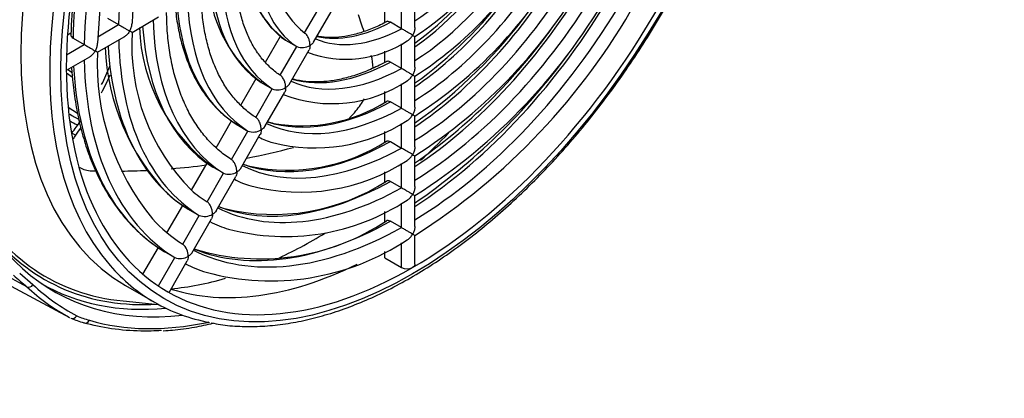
# Model space of a CAD drawing. Header units: inches. Extents: x -13.9 to 83.8, y -28.8 to 34.3.
# Tile 81 of 90: x 66.2 to 72.4, y 6.4 to 8.8. Entities that reach past the tile are written whole.
import ezdxf
from ezdxf import colors
from ezdxf.entities.mleader import LeaderData, LeaderLine
from ezdxf.math import Vec2, Vec3

# ---------------------------------------------------------------- set-up
doc = ezdxf.new("R2010")
doc.units = ezdxf.units.IN
doc.header["$MEASUREMENT"] = 0
for name, color, linetype in [('2_CYLINDER_W_STO', 7, 'Continuous'), ('DIMS', 4, 'Continuous'), ('FAN2', 7, 'Continuous'), ('THORGREN_R4000_G', 7, 'Continuous')]:
    doc.layers.add(name, color=color, linetype=linetype)
doc.styles.get("Standard").update_dxf_attribs({"font": 'arial.ttf', "height": 0.6322})

msp = doc.modelspace()

# ---------------------------------------------------------------- linework, layer by layer
at = {"layer": '2_CYLINDER_W_STO', "color": 7, "linetype": 'Continuous'}
for p, q in [((66.5018, 8.4012), (66.4633, 8.4293)), ((66.4745, 8.2134), (66.5348, 8.1746)), ((65.8983, 7.1891), (66.484, 6.8755)), ((66.2119, 7.0709), (65.9664, 7.2024)), ((66.1664, 7.1566), (66.2509, 7.0841))]:
    msp.add_line(p, q, dxfattribs=at)
for centre, radius, start, end in [((54.4936, -7.3301), 19.8127, 52.69496, 52.80734), ((78.5165, 29.9608), 24.8934, 241.08899, 241.25634), ((67.8527, 9.069), 2.5855, 228.14369, 230.60863), ((67.1242, 8.0157), 1.2769, 226.85383, 242.22725), ((67.0929, 8.011), 1.2885, 226.85998, 241.79685), ((66.7297, 7.4041), 0.5835, 246.0065, 254.58454), ((66.7642, 7.4175), 0.5812, 246.15122, 254.55084)]:
    msp.add_arc(centre, radius, start, end, dxfattribs=at)
for centre, major_axis, ratio, start_param, end_param in [((68.1204, 10.0512), (1.7375, 3.0094), 0.57735, 2.495363, 3.54454), ((68.0433, 10.0957), (1.7193, 2.9779), 0.57735, 2.925133, 3.502188), ((66.2289, 7.0968), (-0.0213, -0.0228), 0.809282, 0.211607, 1.756224), ((68.0433, 10.0957), (1.7356, 3.0061), 0.57735, 3.13909, 3.530602), ((66.5071, 6.8987), (0.0145, 0.0277), 0.816283, 3.135475, 4.680091), ((66.5873, 6.87), (0.0087, 0.03), 0.808406, 2.971726, 4.516342)]:
    msp.add_ellipse(centre, major_axis=major_axis, ratio=ratio, start_param=start_param, end_param=end_param, dxfattribs=at)
for points in [[(66.4921, 8.4645), (66.4941, 8.463), (66.4962, 8.4615), (66.4982, 8.46)], [(66.5314, 8.1002), (66.5161, 8.1078), (66.5008, 8.1155), (66.4855, 8.1232)]]:
    msp.add_open_spline(points, degree=3, dxfattribs=at)
for points, knots in [([(67.069, 6.7916), (67.0243, 6.7888), (66.9802, 6.7877), (66.8099, 6.7907), (66.6886, 6.8085), (66.5746, 6.8416)], [0.8321991, 0.8321991, 0.8321991, 0.8321991, 0.875, 0.875, 1, 1, 1, 1]), ([(66.6094, 6.8573), (66.8377, 6.791), (67.088, 6.7865), (67.3643, 6.8449), (67.3683, 6.8458), (67.3724, 6.8466)], [0, 0, 0, 0, 0.25, 0.25, 0.2537156, 0.2537156, 0.2537156, 0.2537156]), ([(67.0799, 6.7908), (67.1016, 6.7919), (67.1624, 6.795), (67.2709, 6.8111), (67.3571, 6.8289), (67.3966, 6.8383)], [0, 0, 0, 0, 0.0226573, 0.0745479, 0.1178157, 0.1178157, 0.1178157, 0.1178157])]:
    msp.add_open_spline(points, degree=3, knots=knots, dxfattribs=at)
at = {"layer": 'FAN2', "color": 7, "linetype": 'Continuous'}
for p, q in [((66.5209, 8.0349), (66.4979, 8.0483)), ((66.543, 7.8319), (66.5473, 7.8295))]:
    msp.add_line(p, q, dxfattribs=at)
for centre, radius, start, end in [((64.5496, 7.4621), 4.0017, 17.93853, 19.5439), ((65.0507, 9.152), 1.8201, 334.08207, 338.11656), ((65.0507, 9.152), 1.8201, 322.66885, 325.67051), ((66.7625, 12.2139), 4.4078, 281.09918, 285.06054), ((66.7625, 12.2139), 4.4078, 274.79506, 277.6995), ((66.7625, 12.2139), 4.4078, 268.21573, 268.54342), ((66.7625, 12.2139), 4.4078, 270.65873, 272.75045)]:
    msp.add_arc(centre, radius, start, end, dxfattribs=at)
for points in [[(68.4142, 8.4606), (68.4139, 8.4887), (68.4099, 8.516), (68.4028, 8.5422)], [(66.7408, 8.4165), (66.7232, 8.378), (66.7044, 8.3397), (66.6843, 8.3016)], [(66.5546, 8.0842), (66.5436, 8.0677), (66.5324, 8.0513), (66.5209, 8.0349)], [(66.5209, 8.0349), (66.5155, 8.0272), (66.5107, 8.0193), (66.5065, 8.0113)]]:
    msp.add_open_spline(points, degree=3, dxfattribs=at)
for points, knots in [([(68.264, 8.1451), (68.2786, 8.1592), (68.2923, 8.1739), (68.326, 8.2138), (68.3444, 8.2398), (68.36, 8.2671)], [0.4286734, 0.4286734, 0.4286734, 0.4286734, 0.5, 0.5, 0.6174407, 0.6174407, 0.6174407, 0.6174407]), ([(66.547, 7.8296), (66.5475, 7.8293), (66.548, 7.829), (66.5595, 7.8226), (66.5717, 7.8178), (66.5974, 7.811), (66.6111, 7.8089), (66.6252, 7.8083)], [0.7441414, 0.7441414, 0.7441414, 0.7441414, 0.75, 0.75, 0.875, 0.875, 1, 1, 1, 1])]:
    msp.add_open_spline(points, degree=3, knots=knots, dxfattribs=at)
at = {"layer": 'THORGREN_R4000_G', "color": 7, "linetype": 'Continuous'}
for p, q in [((68.6804, 8.7204), (68.6804, 8.9162)), ((67.9784, 8.6852), (68.0835, 8.8673)), ((68.0356, 8.6265), (68.1622, 8.8458)), ((68.595, 8.7125), (68.595, 8.8697)), ((66.7251, 8.7792), (66.7958, 8.7384)), ((66.8808, 8.6889), (67.0504, 8.7868)), ((68.489, 8.7507), (68.489, 8.8274)), ((66.6626, 8.6615), (66.7958, 8.7384)), ((68.595, 8.7125), (68.5243, 8.7533)), ((66.4702, 8.6729), (66.4914, 8.6852)), ((66.5058, 8.6527), (66.5765, 8.6118)), ((66.6616, 8.5624), (66.8312, 8.6603)), ((67.7294, 8.4989), (67.825, 8.6645)), ((68.6804, 8.4672), (68.6804, 8.663)), ((66.4642, 8.547), (66.5765, 8.6118)), ((67.8233, 8.4166), (67.9283, 8.5986)), ((67.8576, 8.6394), (67.9283, 8.5986)), ((68.595, 8.4592), (68.595, 8.6162)), ((66.4632, 8.4478), (66.6119, 8.5337)), ((67.8805, 8.358), (68.0071, 8.5773)), ((68.489, 8.4973), (68.489, 8.569)), ((68.595, 8.4592), (68.5243, 8.5)), ((67.5722, 8.2267), (67.6696, 8.3953)), ((68.6804, 8.214), (68.6804, 8.4098)), ((67.7026, 8.3708), (67.7733, 8.33)), ((68.595, 8.206), (68.595, 8.3624)), ((67.6682, 8.148), (67.7733, 8.33)), ((67.7255, 8.0895), (67.8521, 8.3088)), ((68.489, 8.244), (68.489, 8.313)), ((68.595, 8.206), (68.5243, 8.2468)), ((68.6804, 7.9608), (68.6804, 8.1566)), ((67.4156, 7.9554), (67.5143, 8.1263)), ((67.5475, 8.1022), (67.6182, 8.0614)), ((68.595, 7.9528), (68.595, 8.1086)), ((67.5132, 7.8795), (67.6182, 8.0614)), ((67.5705, 7.821), (67.6971, 8.0403)), ((68.489, 7.9907), (68.489, 8.0576)), ((68.5243, 7.9936), (68.595, 7.9528)), ((68.6804, 7.7077), (68.6804, 7.9035)), ((67.2593, 7.6846), (67.3588, 7.857)), ((67.4632, 7.7928), (67.3925, 7.8337)), ((68.595, 7.6996), (68.595, 7.8557)), ((67.3581, 7.6109), (67.4632, 7.7928)), ((67.4155, 7.5525), (67.5421, 7.7718)), ((68.489, 7.7375), (68.489, 7.8027)), ((68.595, 7.6996), (68.5243, 7.7405)), ((68.6804, 7.4546), (68.6804, 7.6504)), ((67.1032, 7.4143), (67.2033, 7.5876)), ((68.595, 7.4465), (68.595, 7.6029)), ((67.2031, 7.3424), (67.3081, 7.5243)), ((67.2374, 7.5651), (67.3081, 7.5243)), ((68.489, 7.4843), (68.489, 7.5491)), ((67.2605, 7.284), (67.3871, 7.5033)), ((68.595, 7.4465), (68.5243, 7.4873)), ((68.6804, 7.2134), (68.6804, 7.3972)), ((68.595, 7.1933), (68.595, 7.3493)), ((66.9507, 7.1502), (67.0484, 7.3194)), ((67.0824, 7.2966), (67.1531, 7.2558)), ((68.489, 7.2546), (68.489, 7.2954)), ((67.0491, 7.0756), (67.1531, 7.2558)), ((67.1163, 7.0342), (67.232, 7.2348)), ((68.489, 7.2546), (68.595, 7.1933)), ((66.8397, 7.0783), (67.0229, 6.9725)), ((66.8236, 6.9802), (67.0481, 6.9584))]:
    msp.add_line(p, q, dxfattribs=at)
for centre, radius, start, end in [((70.7446, 8.4424), 4.0864, 149.26575, 177.50969), ((70.513, 8.5848), 3.6354, 149.29829, 177.45032), ((67.6287, 10.2893), 1.9366, 302.88242, 330.348), ((67.3898, 10.4179), 2.387, 302.72255, 330.47341), ((70.6735, 8.4818), 4.1866, 170.61551, 177.37721), ((68.3652, 9.1554), 0.6084, 176.20996, 230.78568), ((67.3149, 10.4615), 2.292, 306.52206, 325.03911), ((67.1504, 10.5471), 2.838, 302.6146, 330.55141), ((68.2846, 9.1919), 0.6982, 187.38107, 232.42098), ((66.9102, 10.6773), 3.2904, 302.54052, 330.59992), ((68.2194, 9.0496), 0.853, 185.04735, 232.89695), ((66.6754, 10.8002), 3.7337, 302.47379, 330.70802), ((67.0772, 10.5879), 2.7399, 305.77072, 323.40395), ((66.8371, 10.7173), 3.1916, 305.24075, 323.90793), ((66.4368, 10.9291), 4.1841, 302.42186, 330.73325), ((68.0841, 8.7619), 1.1572, 182.05833, 233.55112), ((66.5984, 10.8453), 3.6413, 304.83926, 324.33104), ((68.1862, 8.6064), 1.3072, 176.36179, 224.83568), ((68.1202, 8.6467), 1.4114, 182.16485, 224.14612), ((67.9631, 8.6874), 0.0954, 248.60688, 301.69947), ((68.2429, 9.2174), 0.6996, 249.51339, 303.61982), ((68.2171, 8.4874), 1.5569, 177.22555, 219.20029), ((66.3622, 10.971), 4.0879, 304.51771, 323.72939), ((67.8079, 8.419), 0.0956, 248.73736, 301.75781), ((68.1521, 9.0913), 0.8559, 248.81991, 303.97279), ((67.961, 9.1065), 1.0121, 259.88963, 302.15326), ((67.9101, 8.6624), 0.5666, 252.89924, 257.07677), ((68.0434, 9.0302), 1.0763, 255.56062, 303.04553), ((67.6528, 8.1507), 0.0958, 248.82703, 301.7973), ((67.905, 8.4459), 0.476, 242.7384, 254.1526), ((67.8711, 8.9784), 1.1659, 258.1276, 302.6204), ((67.7803, 8.424), 0.6052, 251.41837, 255.7496), ((67.95, 8.9159), 1.2438, 255.36216, 303.1555), ((67.4977, 7.8823), 0.0959, 248.89244, 301.82586), ((67.7828, 8.8445), 1.314, 256.21393, 303.05884), ((67.7793, 8.2207), 0.5282, 242.06668, 254.22166), ((67.6706, 8.2731), 0.8298, 227.25726, 238.46165), ((67.6383, 8.0923), 0.5566, 227.07362, 239.93067), ((67.6235, 8.1282), 0.5806, 250.69248, 254.6346), ((67.8565, 8.7986), 1.4086, 255.12561, 303.3245), ((67.3426, 7.6139), 0.096, 248.94227, 301.84747), ((67.6529, 8.078), 0.8619, 221.81741, 238.63062), ((67.699, 8.6918), 1.4439, 253.13304, 303.67197), ((67.6629, 8.0172), 0.6038, 241.71652, 253.84788), ((67.141, 7.2675), 0.0973, 357.85685, 50.34669), ((67.7635, 8.6774), 1.5696, 254.84163, 303.52859), ((67.1875, 7.3454), 0.096, 248.98148, 301.8644), ((67.5494, 7.82), 0.6863, 241.4876, 253.38104), ((68.6307, 7.2621), 0.0774, 242.56758, 296.90142)]:
    msp.add_arc(centre, radius, start, end, dxfattribs=at)
for centre, major_axis, start_param, end_param in [((68.4472, 9.8625), (-1.6075, -2.7843), 3.141593, 6.283185), ((68.6304, 9.7568), (-1.6075, -2.7843), 3.334328, 6.087445), ((68.6657, 9.7364), (1.5575, 2.6977), 1.570796, 2.356194), ((68.6304, 9.7568), (-1.4525, -2.5158), 4.729602, 5.480575), ((68.6304, 9.7568), (-1.2975, -2.2473), 4.731658, 5.478518), ((68.5597, 9.7976), (-1.4525, -2.5158), 4.859359, 5.480575), ((68.6304, 9.7568), (-0.6275, -1.0869), 0.841771, 1.530945), ((68.5597, 9.7976), (-0.7825, -1.3553), 0.894696, 1.538842), ((68.6304, 9.7568), (-0.7825, -1.3553), 0.830596, 1.538842), ((68.5597, 9.7976), (-0.9375, -1.6238), 0.87657, 1.544126), ((68.6304, 9.7568), (-0.6775, -1.1735), 5.549996, 6.246277), ((68.6304, 9.7568), (-0.9375, -1.6238), 0.823119, 1.544126), ((68.5597, 9.7976), (-0.6775, -1.1735), 5.624109, 6.246277), ((68.5597, 9.7976), (-1.0925, -1.8923), 0.863606, 1.547911), ((68.6304, 9.7568), (-1.0925, -1.8923), 0.817766, 1.547911), ((68.6304, 9.7568), (-0.8325, -1.4419), 5.540269, 6.253151), ((68.5597, 9.7976), (-1.2475, -2.1607), 0.853873, 1.550755), ((68.5597, 9.7976), (-0.8325, -1.4419), 5.600497, 6.253151), ((68.6304, 9.7568), (-1.2475, -2.1607), 0.813743, 1.550755), ((68.5597, 9.7976), (-1.4025, -2.4292), 0.846295, 1.55297), ((68.6304, 9.7568), (-1.4025, -2.4292), 0.81061, 1.55297), ((68.5597, 9.7976), (-0.9875, -1.7104), 5.584331, 6.257866), ((68.6304, 9.7568), (-0.9875, -1.7104), 5.533598, 6.257866), ((68.6657, 9.7364), (-1.5575, -2.6977), 0.785398, 1.570796), ((68.5597, 9.7976), (-1.1425, -1.9789), 5.572566, 6.261302), ((68.6304, 9.7568), (-1.1425, -1.9789), 5.528738, 6.261302), ((68.6304, 9.7568), (-0.6275, -1.0869), 0.069061, 0.745547), ((68.5597, 9.7976), (-0.6275, -1.0869), 0.182707, 0.745547), ((68.5597, 9.7976), (-1.2975, -2.2473), 5.563619, 6.263916), ((68.6304, 9.7568), (-1.2975, -2.2473), 5.525039, 6.263916), ((68.6657, 9.7364), (1.5575, 2.6977), 2.356194, 3.141593), ((68.5597, 9.7976), (-1.4525, -2.5158), 5.556585, 6.265973), ((68.6304, 9.7568), (-1.4525, -2.5158), 5.522131, 6.265973), ((68.6304, 9.7568), (-0.7825, -1.3553), 0.055365, 0.753444), ((68.5597, 9.7976), (-0.7825, -1.3553), 0.146223, 0.753444), ((68.6304, 9.7568), (-0.9375, -1.6238), 0.046204, 0.758728), ((68.5597, 9.7976), (-0.9375, -1.6238), 0.121915, 0.758728), ((68.0435, 10.0956), (-1.6675, -2.8882), 1.075024, 1.154367), ((68.5597, 9.7976), (-1.0925, -1.8923), 0.104549, 0.762513), ((68.6304, 9.7568), (-1.0925, -1.8923), 0.039645, 0.762513), ((68.5597, 9.7976), (-1.2475, -2.1607), 0.09152, 0.765357), ((68.0435, 10.0956), (1.71, 2.9618), 2.796866, 3.398278), ((68.6304, 9.7568), (-1.2475, -2.1607), 0.034717, 0.765357), ((68.5597, 9.7976), (-1.4025, -2.4292), 0.081382, 0.767572), ((68.6304, 9.7568), (-1.4025, -2.4292), 0.030879, 0.767572), ((68.0435, 10.0956), (-1.6675, -2.8882), 0.681492, 0.814255), ((68.6304, 9.7568), (-1.6075, -2.7843), 6.087445, 6.283185), ((68.4768, 9.8455), (-1.5575, -2.6977), 0.126771, 0.710803), ((68.6657, 9.7364), (-1.5575, -2.6977), 0, 0.785398), ((68.0435, 10.0956), (-1.6675, -2.8882), 0.387561, 0.542624), ((68.6304, 9.7568), (-1.6075, -2.7843), 0, 0.199986)]:
    msp.add_ellipse(centre, major_axis=major_axis, ratio=0.57735, start_param=start_param, end_param=end_param, dxfattribs=at)
msp.add_ellipse((68.6657, 9.7364), major_axis=(-1.5825, -2.741), ratio=0.57735, dxfattribs=at)
for points, knots in [([(67.3852, 6.8412), (67.4066, 6.8368), (67.4616, 6.8257), (67.5669, 6.8173), (67.6927, 6.817), (67.8234, 6.8283), (67.9568, 6.8507), (68.0929, 6.8841), (68.231, 6.9286), (68.3706, 6.9838), (68.5112, 7.0496), (68.6522, 7.1257), (68.793, 7.2118), (68.9331, 7.3076), (69.072, 7.4126), (69.2093, 7.5265), (69.3442, 7.6488), (69.4765, 7.7791), (69.6055, 7.9168), (69.7309, 8.0614), (69.8521, 8.2124), (69.9686, 8.3693), (70.0801, 8.5313), (70.1862, 8.698), (70.2864, 8.8687), (70.3803, 9.0427), (70.4677, 9.2194), (70.5481, 9.3981), (70.6213, 9.5782), (70.687, 9.759), (70.745, 9.9397), (70.7949, 10.1198), (70.8367, 10.2986), (70.8702, 10.4753), (70.8951, 10.6498), (70.9114, 10.8193), (70.9178, 10.9555), (70.9183, 11.026), (70.9184, 11.0489)], [0, 0, 0, 0, 0.014105, 0.042482, 0.070932, 0.099453, 0.128038, 0.156675, 0.185351, 0.214054, 0.242774, 0.271502, 0.300232, 0.328959, 0.357681, 0.386398, 0.415107, 0.443811, 0.472508, 0.5012, 0.529888, 0.558572, 0.587253, 0.615932, 0.64461, 0.673289, 0.701968, 0.730649, 0.759333, 0.788021, 0.816713, 0.845412, 0.874117, 0.902829, 0.931549, 0.960277, 0.989014, 1, 1, 1, 1]), ([(67.8249, 8.4159), (67.8225, 8.4173), (67.7998, 8.4313), (67.7563, 8.4672), (67.7025, 8.525), (67.6554, 8.5934), (67.6159, 8.6705), (67.5842, 8.7559), (67.5604, 8.8492), (67.5451, 8.9484), (67.5393, 9.0256), (67.5389, 9.0644), (67.5388, 9.069)], [0, 0, 0, 0, 0.012038, 0.136328, 0.260237, 0.383192, 0.505076, 0.626069, 0.746449, 0.866471, 0.986325, 1, 1, 1, 1]), ([(67.6683, 8.1483), (67.6654, 8.1501), (67.6402, 8.1655), (67.5916, 8.2043), (67.5311, 8.266), (67.4771, 8.3384), (67.4307, 8.4197), (67.3921, 8.5095), (67.3612, 8.6075), (67.3387, 8.7122), (67.3238, 8.8259), (67.3209, 8.8991), (67.3195, 8.9424)], [0, 0, 0, 0, 0.011911, 0.123728, 0.235318, 0.346301, 0.456555, 0.566146, 0.675235, 0.783991, 0.892559, 1, 1, 1, 1]), ([(67.1561, 8.8478), (67.1579, 8.8286), (67.1648, 8.7687), (67.1814, 8.6743), (67.2103, 8.5655), (67.2479, 8.4645), (67.2938, 8.3719), (67.3478, 8.288), (67.4091, 8.2143), (67.4779, 8.1497), (67.524, 8.1181), (67.5507, 8.1001)], [0.1121219, 0.1121219, 0.1121219, 0.1121219, 0.1623034, 0.2686196, 0.374864, 0.4809416, 0.5867302, 0.6920972, 0.7969337, 0.9012009, 1, 1, 1, 1]), ([(67.5119, 7.8806), (67.5086, 7.8826), (67.481, 7.8994), (67.4278, 7.9409), (67.3611, 8.0061), (67.3009, 8.0822), (67.2482, 8.1672), (67.2031, 8.2611), (67.1658, 8.3631), (67.1366, 8.473), (67.1158, 8.5892), (67.1033, 8.7062), (67.1015, 8.7782), (67.1007, 8.8159)], [0, 0, 0, 0, 0.011675, 0.114135, 0.216448, 0.318349, 0.419729, 0.520605, 0.62107, 0.721241, 0.821223, 0.921102, 1, 1, 1, 1]), ([(66.7958, 8.7384), (66.8015, 8.7351), (66.8083, 8.7311), (66.8221, 8.7231), (66.8289, 8.7191), (66.8414, 8.7118), (66.8471, 8.7085), (66.8576, 8.7024), (66.8622, 8.6997), (66.8662, 8.6974)], [0, 0, 0, 0, 0.25, 0.25, 0.5, 0.5, 0.75, 0.75, 1, 1, 1, 1]), ([(66.8662, 8.6974), (66.8701, 8.7043), (66.8735, 8.7116), (66.8785, 8.7266), (66.8802, 8.7342), (66.8809, 8.7434), (66.881, 8.745), (66.881, 8.7465)], [0, 0, 0, 0, 0.25, 0.25, 0.5, 0.5, 0.5522224, 0.5522224, 0.5522224, 0.5522224]), ([(68.5058, 8.7593), (68.4894, 8.7507), (68.4489, 8.7296), (68.3761, 8.6989), (68.2945, 8.6737), (68.215, 8.6589), (68.1393, 8.6546), (68.0881, 8.6591), (68.0613, 8.6638), (68.0576, 8.6646)], [0, 0, 0, 0, 0.0708791, 0.2060229, 0.3411596, 0.4764535, 0.6122145, 0.7488928, 0.7712332, 0.7712332, 0.7712332, 0.7712332]), ([(68.5243, 8.7533), (68.5197, 8.756), (68.5151, 8.7576), (68.5067, 8.7584), (68.5031, 8.7578), (68.4999, 8.7561)], [0, 0, 0, 0, 0.25, 0.25, 0.4843501, 0.4843501, 0.4843501, 0.4843501]), ([(68.6657, 8.6709), (68.6618, 8.6732), (68.6571, 8.6759), (68.6466, 8.6821), (68.6409, 8.6854), (68.6283, 8.6929), (68.6215, 8.6969), (68.6077, 8.7051), (68.6008, 8.7092), (68.595, 8.7125)], [0, 0, 0, 0, 0.25, 0.25, 0.5, 0.5, 0.75, 0.75, 1, 1, 1, 1]), ([(68.6804, 8.7204), (68.6804, 8.7188), (68.6803, 8.7171), (68.6797, 8.7078), (68.678, 8.7002), (68.673, 8.6851), (68.6697, 8.6778), (68.6657, 8.6709)], [0.4465931, 0.4465931, 0.4465931, 0.4465931, 0.5, 0.5, 0.75, 0.75, 1, 1, 1, 1]), ([(66.4912, 8.6734), (66.4912, 8.6733), (66.4912, 8.6732), (66.4912, 8.6693), (66.4925, 8.6655), (66.4975, 8.6585), (66.5012, 8.6553), (66.5058, 8.6527)], [0.4930103, 0.4930103, 0.4930103, 0.4930103, 0.5, 0.5, 0.75, 0.75, 1, 1, 1, 1]), ([(66.8662, 8.6974), (66.8622, 8.6905), (66.8576, 8.6841), (66.8471, 8.6722), (66.8414, 8.667), (66.8338, 8.6619), (66.8325, 8.661), (66.8311, 8.6603)], [0, 0, 0, 0, 0.25, 0.25, 0.5, 0.5, 0.5526408, 0.5526408, 0.5526408, 0.5526408]), ([(66.881, 8.689), (66.881, 8.689), (66.8809, 8.6891), (66.8802, 8.6894), (66.8785, 8.6903), (66.8735, 8.6932), (66.8701, 8.6951), (66.8662, 8.6974)], [0.4355562, 0.4355562, 0.4355562, 0.4355562, 0.5, 0.5, 0.75, 0.75, 1, 1, 1, 1]), ([(68.0132, 8.6062), (68.0132, 8.6127), (68.0126, 8.6197), (68.0099, 8.634), (68.0079, 8.6413), (68.0023, 8.656), (67.9987, 8.6633), (67.9896, 8.6763), (67.9841, 8.6819), (67.9784, 8.6852)], [0, 0, 0, 0, 0.25, 0.25, 0.5, 0.5, 0.75, 0.75, 1, 1, 1, 1]), ([(68.6306, 8.634), (68.6319, 8.6348), (68.6333, 8.6356), (68.6409, 8.6407), (68.6467, 8.6458), (68.6572, 8.6576), (68.6618, 8.664), (68.6657, 8.6709)], [0.4482694, 0.4482694, 0.4482694, 0.4482694, 0.5, 0.5, 0.75, 0.75, 1, 1, 1, 1]), ([(68.6657, 8.6709), (68.6697, 8.6686), (68.673, 8.6667), (68.678, 8.6639), (68.6797, 8.663), (68.6803, 8.6628), (68.6804, 8.6628), (68.6804, 8.6628)], [0, 0, 0, 0, 0.25, 0.25, 0.5, 0.5, 0.5417523, 0.5417523, 0.5417523, 0.5417523]), ([(66.5765, 8.6118), (66.5822, 8.6086), (66.5891, 8.6046), (66.6029, 8.5965), (66.6096, 8.5926), (66.6222, 8.5852), (66.6279, 8.5819), (66.6384, 8.5758), (66.643, 8.5731), (66.647, 8.5708)], [0, 0, 0, 0, 0.25, 0.25, 0.5, 0.5, 0.75, 0.75, 1, 1, 1, 1]), ([(66.647, 8.5708), (66.6509, 8.5777), (66.6543, 8.585), (66.6593, 8.6), (66.661, 8.6076), (66.6617, 8.6168), (66.6617, 8.6184), (66.6618, 8.62)], [0, 0, 0, 0, 0.25, 0.25, 0.5, 0.5, 0.552645, 0.552645, 0.552645, 0.552645]), ([(68.0132, 8.6062), (68.0132, 8.5998), (68.0126, 8.5937), (68.0103, 8.584), (68.0089, 8.5803), (68.007, 8.577)], [0, 0, 0, 0, 0.25, 0.25, 0.4405738, 0.4405738, 0.4405738, 0.4405738]), ([(68.0357, 8.6268), (68.0338, 8.6234), (68.0312, 8.6202), (68.0239, 8.6131), (68.0189, 8.6095), (68.0132, 8.6062)], [0.5598114, 0.5598114, 0.5598114, 0.5598114, 0.75, 0.75, 1, 1, 1, 1]), ([(66.647, 8.5708), (66.643, 8.564), (66.6384, 8.5575), (66.6279, 8.5457), (66.6222, 8.5405), (66.6146, 8.5353), (66.6133, 8.5345), (66.6119, 8.5337)], [0, 0, 0, 0, 0.25, 0.25, 0.5, 0.5, 0.5526697, 0.5526697, 0.5526697, 0.5526697]), ([(66.6618, 8.5625), (66.6618, 8.5625), (66.6617, 8.5625), (66.661, 8.5628), (66.6593, 8.5638), (66.6543, 8.5666), (66.6509, 8.5685), (66.647, 8.5708)], [0.4400774, 0.4400774, 0.4400774, 0.4400774, 0.5, 0.5, 0.75, 0.75, 1, 1, 1, 1]), ([(66.496, 8.4667), (66.498, 8.4355), (66.5049, 8.3538), (66.5218, 8.2297), (66.55, 8.0933), (66.5867, 7.9643), (66.6319, 7.8429), (66.6853, 7.7298), (66.7468, 7.6254), (66.8159, 7.5304), (66.8926, 7.4448), (66.9739, 7.3713), (67.0426, 7.3214), (67.0786, 7.299), (67.0882, 7.2931)], [0.0712561, 0.0712561, 0.0712561, 0.0712561, 0.1253638, 0.2114655, 0.2975488, 0.3835842, 0.4695329, 0.5553477, 0.6409774, 0.7263755, 0.8115124, 0.8963882, 0.9764418, 1, 1, 1, 1]), ([(68.5063, 8.5063), (68.4879, 8.4965), (68.4424, 8.4724), (68.3604, 8.4361), (68.2679, 8.4046), (68.1771, 8.3833), (68.0897, 8.3728), (68.0059, 8.373), (67.944, 8.3813), (67.9092, 8.3895), (67.9002, 8.3919)], [0, 0, 0, 0, 0.0624687, 0.1815065, 0.3005371, 0.4196396, 0.53897, 0.6587547, 0.7792768, 0.822623, 0.822623, 0.822623, 0.822623]), ([(68.5243, 8.5), (68.5197, 8.5027), (68.5151, 8.5043), (68.5067, 8.5051), (68.503, 8.5045), (68.4998, 8.5028)], [0, 0, 0, 0, 0.25, 0.25, 0.4869125, 0.4869125, 0.4869125, 0.4869125]), ([(68.6657, 8.4177), (68.6618, 8.42), (68.6571, 8.4228), (68.6466, 8.4289), (68.6409, 8.4323), (68.6283, 8.4397), (68.6215, 8.4437), (68.6077, 8.4519), (68.6008, 8.4559), (68.595, 8.4592)], [0, 0, 0, 0, 0.25, 0.25, 0.5, 0.5, 0.75, 0.75, 1, 1, 1, 1]), ([(68.6804, 8.4672), (68.6804, 8.4656), (68.6803, 8.4639), (68.6797, 8.4547), (68.678, 8.4471), (68.673, 8.4319), (68.6697, 8.4246), (68.6657, 8.4177)], [0.4466874, 0.4466874, 0.4466874, 0.4466874, 0.5, 0.5, 0.75, 0.75, 1, 1, 1, 1]), ([(67.8582, 8.3378), (67.8582, 8.3443), (67.8576, 8.3512), (67.8549, 8.3655), (67.8529, 8.3728), (67.8472, 8.3874), (67.8436, 8.3947), (67.8345, 8.4077), (67.829, 8.4133), (67.8233, 8.4166)], [0, 0, 0, 0, 0.25, 0.25, 0.5, 0.5, 0.75, 0.75, 1, 1, 1, 1]), ([(68.6306, 8.3808), (68.6319, 8.3816), (68.6333, 8.3824), (68.6409, 8.3875), (68.6467, 8.3927), (68.6572, 8.4044), (68.6618, 8.4109), (68.6657, 8.4177)], [0.4481536, 0.4481536, 0.4481536, 0.4481536, 0.5, 0.5, 0.75, 0.75, 1, 1, 1, 1]), ([(68.6657, 8.4177), (68.6697, 8.4155), (68.673, 8.4136), (68.678, 8.4108), (68.6797, 8.4099), (68.6803, 8.4096), (68.6804, 8.4096), (68.6804, 8.4096)], [0, 0, 0, 0, 0.25, 0.25, 0.5, 0.5, 0.543149, 0.543149, 0.543149, 0.543149]), ([(67.8582, 8.3378), (67.8582, 8.3313), (67.8576, 8.3252), (67.8552, 8.3155), (67.8538, 8.3118), (67.852, 8.3085)], [0, 0, 0, 0, 0.25, 0.25, 0.4405504, 0.4405504, 0.4405504, 0.4405504]), ([(67.8807, 8.3583), (67.8787, 8.3549), (67.8761, 8.3517), (67.8689, 8.3447), (67.8639, 8.341), (67.8582, 8.3378)], [0.5597594, 0.5597594, 0.5597594, 0.5597594, 0.75, 0.75, 1, 1, 1, 1]), ([(68.5243, 8.2468), (68.5197, 8.2495), (68.5151, 8.2511), (68.5067, 8.2519), (68.5029, 8.2513), (68.4997, 8.2495)], [0, 0, 0, 0, 0.25, 0.25, 0.4902601, 0.4902601, 0.4902601, 0.4902601]), ([(68.6657, 8.1646), (68.6618, 8.1669), (68.6571, 8.1696), (68.6466, 8.1758), (68.6409, 8.1791), (68.6283, 8.1865), (68.6215, 8.1905), (68.6077, 8.1987), (68.6008, 8.2027), (68.595, 8.206)], [0, 0, 0, 0, 0.25, 0.25, 0.5, 0.5, 0.75, 0.75, 1, 1, 1, 1]), ([(68.6804, 8.214), (68.6804, 8.2124), (68.6803, 8.2108), (68.6797, 8.2015), (68.678, 8.1939), (68.673, 8.1788), (68.6697, 8.1715), (68.6657, 8.1646)], [0.446752, 0.446752, 0.446752, 0.446752, 0.5, 0.5, 0.75, 0.75, 1, 1, 1, 1]), ([(67.7032, 8.0693), (67.7032, 8.0758), (67.7026, 8.0827), (67.6999, 8.097), (67.6979, 8.1043), (67.6922, 8.1189), (67.6886, 8.1262), (67.6794, 8.1392), (67.6739, 8.1447), (67.6682, 8.148)], [0, 0, 0, 0, 0.25, 0.25, 0.5, 0.5, 0.75, 0.75, 1, 1, 1, 1]), ([(68.6305, 8.1276), (68.6319, 8.1284), (68.6332, 8.1293), (68.6409, 8.1344), (68.6467, 8.1395), (68.6572, 8.1513), (68.6618, 8.1578), (68.6657, 8.1646)], [0.4466881, 0.4466881, 0.4466881, 0.4466881, 0.5, 0.5, 0.75, 0.75, 1, 1, 1, 1]), ([(68.6657, 8.1646), (68.6697, 8.1624), (68.673, 8.1605), (68.678, 8.1576), (68.6797, 8.1567), (68.6803, 8.1565), (68.6804, 8.1564), (68.6804, 8.1564)], [0, 0, 0, 0, 0.25, 0.25, 0.5, 0.5, 0.544133, 0.544133, 0.544133, 0.544133]), ([(67.7257, 8.0898), (67.7237, 8.0864), (67.7211, 8.0832), (67.7138, 8.0762), (67.7089, 8.0725), (67.7032, 8.0693)], [0.5597262, 0.5597262, 0.5597262, 0.5597262, 0.75, 0.75, 1, 1, 1, 1]), ([(67.7032, 8.0693), (67.7032, 8.0628), (67.7026, 8.0568), (67.7002, 8.0471), (67.6988, 8.0433), (67.6969, 8.04)], [0, 0, 0, 0, 0.25, 0.25, 0.440533, 0.440533, 0.440533, 0.440533]), ([(68.4997, 7.9963), (68.5029, 7.998), (68.5067, 7.9987), (68.5129, 7.9981), (68.5152, 7.9976), (68.5197, 7.996), (68.522, 7.995), (68.5243, 7.9936)], [0.5096374, 0.5096374, 0.5096374, 0.5096374, 0.75, 0.75, 0.875, 0.875, 1, 1, 1, 1]), ([(68.6804, 7.9609), (68.6804, 7.9593), (68.6803, 7.9576), (68.6797, 7.9484), (68.678, 7.9408), (68.673, 7.9257), (68.6697, 7.9184), (68.6657, 7.9115)], [0.4467989, 0.4467989, 0.4467989, 0.4467989, 0.5, 0.5, 0.75, 0.75, 1, 1, 1, 1]), ([(68.6657, 7.9115), (68.6618, 7.9138), (68.6571, 7.9165), (68.6466, 7.9226), (68.6409, 7.926), (68.6283, 7.9334), (68.6215, 7.9374), (68.6077, 7.9455), (68.6008, 7.9495), (68.595, 7.9528)], [0, 0, 0, 0, 0.25, 0.25, 0.5, 0.5, 0.75, 0.75, 1, 1, 1, 1]), ([(68.6303, 7.8744), (68.6318, 7.8752), (68.6332, 7.8761), (68.6409, 7.8812), (68.6467, 7.8864), (68.6572, 7.8982), (68.6618, 7.9047), (68.6657, 7.9115)], [0.4443695, 0.4443695, 0.4443695, 0.4443695, 0.5, 0.5, 0.75, 0.75, 1, 1, 1, 1]), ([(68.6657, 7.9115), (68.6697, 7.9092), (68.673, 7.9073), (68.678, 7.9045), (68.6797, 7.9036), (68.6803, 7.9033), (68.6804, 7.9033), (68.6804, 7.9033)], [0, 0, 0, 0, 0.25, 0.25, 0.5, 0.5, 0.5448648, 0.5448648, 0.5448648, 0.5448648]), ([(67.5482, 7.8008), (67.5482, 7.8073), (67.5476, 7.8142), (67.5449, 7.8285), (67.5429, 7.8358), (67.5372, 7.8504), (67.5335, 7.8576), (67.5244, 7.8706), (67.5189, 7.8762), (67.5132, 7.8795)], [0, 0, 0, 0, 0.25, 0.25, 0.5, 0.5, 0.75, 0.75, 1, 1, 1, 1]), ([(67.5482, 7.8008), (67.5482, 7.7944), (67.5476, 7.7883), (67.5452, 7.7786), (67.5438, 7.7748), (67.5419, 7.7715)], [0, 0, 0, 0, 0.25, 0.25, 0.4405197, 0.4405197, 0.4405197, 0.4405197]), ([(67.5706, 7.8213), (67.5687, 7.8179), (67.5661, 7.8148), (67.5588, 7.8077), (67.5539, 7.8041), (67.5482, 7.8008)], [0.5597032, 0.5597032, 0.5597032, 0.5597032, 0.75, 0.75, 1, 1, 1, 1]), ([(68.5243, 7.7405), (68.5197, 7.7431), (68.5151, 7.7447), (68.5066, 7.7456), (68.5029, 7.7449), (68.4997, 7.7431)], [0, 0, 0, 0, 0.25, 0.25, 0.4906061, 0.4906061, 0.4906061, 0.4906061]), ([(68.6804, 7.7077), (68.6804, 7.7061), (68.6803, 7.7045), (68.6797, 7.6952), (68.678, 7.6877), (68.673, 7.6726), (68.6697, 7.6653), (68.6657, 7.6584)], [0.4468345, 0.4468345, 0.4468345, 0.4468345, 0.5, 0.5, 0.75, 0.75, 1, 1, 1, 1]), ([(68.6657, 7.6584), (68.6618, 7.6607), (68.6571, 7.6634), (68.6466, 7.6695), (68.6409, 7.6729), (68.6283, 7.6802), (68.6215, 7.6842), (68.6077, 7.6923), (68.6008, 7.6963), (68.595, 7.6996)], [0, 0, 0, 0, 0.25, 0.25, 0.5, 0.5, 0.75, 0.75, 1, 1, 1, 1]), ([(68.6305, 7.6213), (68.6319, 7.6221), (68.6332, 7.623), (68.6409, 7.6281), (68.6467, 7.6333), (68.6572, 7.6451), (68.6618, 7.6516), (68.6657, 7.6584)], [0.4464311, 0.4464311, 0.4464311, 0.4464311, 0.5, 0.5, 0.75, 0.75, 1, 1, 1, 1]), ([(68.6657, 7.6584), (68.6697, 7.6561), (68.673, 7.6542), (68.678, 7.6514), (68.6797, 7.6505), (68.6803, 7.6502), (68.6804, 7.6501), (68.6804, 7.6501)], [0, 0, 0, 0, 0.25, 0.25, 0.5, 0.5, 0.5454308, 0.5454308, 0.5454308, 0.5454308]), ([(67.3932, 7.5324), (67.3932, 7.5388), (67.3926, 7.5457), (67.3899, 7.5601), (67.3879, 7.5673), (67.3822, 7.5819), (67.3785, 7.5891), (67.3693, 7.6021), (67.3639, 7.6076), (67.3581, 7.6109)], [0, 0, 0, 0, 0.25, 0.25, 0.5, 0.5, 0.75, 0.75, 1, 1, 1, 1]), ([(67.3932, 7.5324), (67.3932, 7.5259), (67.3926, 7.5198), (67.3902, 7.5101), (67.3888, 7.5063), (67.3869, 7.503)], [0, 0, 0, 0, 0.25, 0.25, 0.4405092, 0.4405092, 0.4405092, 0.4405092]), ([(67.4156, 7.5528), (67.4137, 7.5494), (67.4111, 7.5463), (67.4038, 7.5392), (67.3989, 7.5356), (67.3932, 7.5324)], [0.5596863, 0.5596863, 0.5596863, 0.5596863, 0.75, 0.75, 1, 1, 1, 1]), ([(68.5243, 7.4873), (68.5197, 7.49), (68.5151, 7.4916), (68.5086, 7.4922), (68.5066, 7.4921), (68.5029, 7.4914), (68.5012, 7.4908), (68.4997, 7.49)], [0, 0, 0, 0, 0.25, 0.25, 0.375, 0.375, 0.491363, 0.491363, 0.491363, 0.491363]), ([(68.6804, 7.4546), (68.6804, 7.453), (68.6803, 7.4514), (68.6797, 7.4421), (68.678, 7.4345), (68.673, 7.4195), (68.6697, 7.4122), (68.6657, 7.4053)], [0.4468624, 0.4468624, 0.4468624, 0.4468624, 0.5, 0.5, 0.75, 0.75, 1, 1, 1, 1]), ([(68.6657, 7.4053), (68.6618, 7.4076), (68.6571, 7.4103), (68.6466, 7.4164), (68.6409, 7.4197), (68.6283, 7.4271), (68.6215, 7.4311), (68.6077, 7.4392), (68.6008, 7.4432), (68.595, 7.4465)], [0, 0, 0, 0, 0.25, 0.25, 0.5, 0.5, 0.75, 0.75, 1, 1, 1, 1]), ([(68.6307, 7.3683), (68.632, 7.3691), (68.6333, 7.3699), (68.6409, 7.375), (68.6467, 7.3801), (68.6572, 7.392), (68.6618, 7.3984), (68.6657, 7.4053)], [0.4499827, 0.4499827, 0.4499827, 0.4499827, 0.5, 0.5, 0.75, 0.75, 1, 1, 1, 1]), ([(68.6657, 7.4053), (68.6697, 7.403), (68.673, 7.4011), (68.678, 7.3983), (68.6797, 7.3973), (68.6803, 7.397), (68.6804, 7.397), (68.6804, 7.397)], [0, 0, 0, 0, 0.25, 0.25, 0.5, 0.5, 0.5458816, 0.5458816, 0.5458816, 0.5458816]), ([(67.2606, 7.2843), (67.2587, 7.281), (67.2561, 7.2778), (67.2488, 7.2708), (67.2439, 7.2671), (67.2382, 7.2639)], [0.5596734, 0.5596734, 0.5596734, 0.5596734, 0.75, 0.75, 1, 1, 1, 1]), ([(67.2382, 7.2639), (67.2382, 7.2574), (67.2376, 7.2513), (67.2352, 7.2416), (67.2338, 7.2378), (67.2319, 7.2345)], [0, 0, 0, 0, 0.25, 0.25, 0.4405007, 0.4405007, 0.4405007, 0.4405007]), ([(68.6804, 7.2136), (68.6804, 7.2136), (68.6804, 7.2136), (68.6804, 7.2098), (68.6791, 7.2059), (68.6741, 7.1989), (68.6704, 7.1957), (68.6657, 7.193)], [0.499759, 0.499759, 0.499759, 0.499759, 0.5, 0.5, 0.75, 0.75, 1, 1, 1, 1]), ([(67.1163, 7.0342), (67.1162, 7.0342), (67.1159, 7.0344), (67.1139, 7.0355), (67.1115, 7.0368), (67.1082, 7.0387)], [0.6090954, 0.6090954, 0.6090954, 0.6090954, 0.75, 0.75, 1, 1, 1, 1])]:
    msp.add_open_spline(points, degree=3, knots=knots, dxfattribs=at)

# ---------------------------------------------------------------- leaders
at = {"layer": 'DIMS'}
ml = msp.add_multileader_mtext('Standard', dxfattribs=at)
ml.set_content('1/2" NPT OUTLET\\PCONNECTION', color=256)
ml.set_leader_properties()
ml.build(insert=Vec2(0, 0))
ml.multileader.update_dxf_attribs({"dogleg_length": 0.36, "arrow_head_size": 0.18})
ctx = ml.context
ctx.base_point, ctx.char_height, ctx.arrow_head_size, ctx.landing_gap_size, ctx.plane_origin = Vec3(67.2754, 4.2158), 0.6322, 0.18, 0.25, Vec3(64.6794, 7.4278)
notes = []
notes.append((ctx, [(0, (1, 1, 0), (66.9154, 4.2158), (1, 0), 0.36, [(0, [(64.6794, 7.4278)], 0, [])])]))
ctx.mtext.insert, ctx.mtext.flow_direction = Vec3(67.5254, 4.5373), 5
for ctx, leaders in notes:
    for number, flags, end, landing, length, lines in leaders:
        leader = LeaderData()
        leader.index, (leader.has_last_leader_line, leader.has_dogleg_vector, leader.attachment_direction) = number, flags
        leader.last_leader_point, leader.dogleg_vector, leader.dogleg_length = Vec3(end), Vec3(landing), length
        for number, points, colour, breaks in lines:
            line = LeaderLine()
            line.index, line.vertices, line.color, line.breaks = number, Vec3.list(points), colors.encode_raw_color(colour), breaks
            leader.lines.append(line)
        ctx.leaders.append(leader)

doc.saveas('drawing.dxf')
